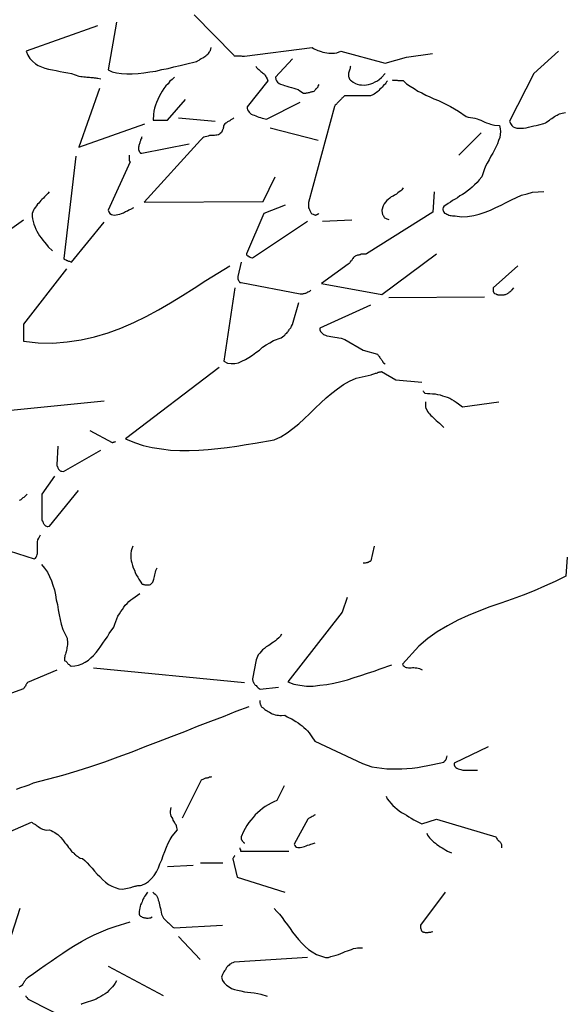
# Model space of a CAD drawing. Header units: metres. Extents: x 186340 to 190086, y 444329 to 445139.
# Tile 36 of 62: x 188609.23 to 188610.76, y 445027.85 to 445030.6. Entities that reach past the tile are written whole.
import ezdxf

# ---------------------------------------------------------------- set-up
doc = ezdxf.new("R2010")
doc.units = ezdxf.units.M
doc.layers.get('0').update_dxf_attribs({"lineweight": 25})
doc.layers.add('B-WE-GR-BOOM-SD', color=7, linetype='Continuous', lineweight=25, true_color=0x1f7f00, transparency=0.25)

# ---------------------------------------------------------------- blocks, each defined once
blk = doc.blocks.new('SGR-BOOM_S02_F_ZIJ-D')
at = {"flags": 128}
for points in [[(2.2222, 7.9315), (2.1988, 7.7983), (2.21, 7.7932), (2.2222, 7.7901), (2.2364, 7.7881), (2.2507, 7.7871), (2.2659, 7.7871), (2.2822, 7.7881), (2.2985, 7.7901), (2.3148, 7.7932), (2.3321, 7.7952), (2.3483, 7.7993), (2.3656, 7.8023), (2.3819, 7.8064), (2.3992, 7.8105), (2.4145, 7.8145), (2.445, 7.8217), (2.448, 7.8237), (2.4521, 7.8257), (2.4552, 7.8278), (2.4582, 7.8298), (2.4623, 7.8318), (2.4653, 7.8339), (2.4684, 7.8359), (2.4714, 7.8379), (2.4735, 7.84), (2.4765, 7.842), (2.4786, 7.844), (2.4806, 7.8471), (2.4816, 7.8491), (2.4837, 7.8522), (2.4857, 7.8603)], [(2.4389, 7.9519), (2.5488, 7.839), (2.5498, 7.8379), (2.5508, 7.8379), (2.5518, 7.8379), (2.5539, 7.8379), (2.5549, 7.8379), (2.5569, 7.8379), (2.5589, 7.8379), (2.561, 7.8379), (2.563, 7.8379), (2.565, 7.8379), (2.5671, 7.8379), (2.5691, 7.8379), (2.5722, 7.8369), (2.5742, 7.8369), (2.5783, 7.8369), (2.7675, 7.8603), (2.7706, 7.8583), (2.7746, 7.8563), (2.7787, 7.8542), (2.7828, 7.8522), (2.7868, 7.8512), (2.7919, 7.8491), (2.797, 7.8481), (2.8021, 7.8471), (2.8082, 7.8461), (2.8133, 7.8451), (2.8184, 7.8451), (2.8245, 7.8451), (2.8296, 7.8451), (2.8357, 7.8461), (2.8469, 7.8501), (2.97, 7.8166), (3.03, 7.8339), (3.1022, 7.844)], [(2.1693, 7.9214), (1.9709, 7.8501), (1.9749, 7.839), (1.981, 7.8298), (1.9882, 7.8227), (1.9963, 7.8156), (2.0044, 7.8105), (2.0136, 7.8064), (2.0228, 7.8033), (2.0329, 7.8003), (2.0441, 7.7983), (2.0543, 7.7962), (2.0655, 7.7942), (2.0757, 7.7922), (2.0869, 7.7901), (2.097, 7.7881), (2.1174, 7.781), (2.1225, 7.7799), (2.1265, 7.7799), (2.1316, 7.7789), (2.1357, 7.7789), (2.1398, 7.7779), (2.1438, 7.7779), (2.1469, 7.7779), (2.151, 7.7769), (2.154, 7.7769), (2.1571, 7.7769), (2.1601, 7.7759), (2.1642, 7.7759), (2.1672, 7.7749), (2.1703, 7.7749), (2.1784, 7.7738)], [(3.4533, 7.8501), (3.3841, 7.7881), (3.3169, 7.6558), (3.319, 7.6487), (3.323, 7.6436), (3.3271, 7.6395), (3.3312, 7.6375), (3.3373, 7.6355), (3.3424, 7.6355), (3.3485, 7.6355), (3.3556, 7.6355), (3.3627, 7.6365), (3.3698, 7.6385), (3.3769, 7.6406), (3.3841, 7.6426), (3.3912, 7.6436), (3.3983, 7.6456), (3.4126, 7.6487), (3.4166, 7.6507), (3.4197, 7.6528), (3.4237, 7.6558), (3.4278, 7.6579), (3.4309, 7.6609), (3.4349, 7.6629), (3.438, 7.666), (3.4421, 7.668), (3.4451, 7.6701), (3.4492, 7.6721), (3.4522, 7.6741), (3.4563, 7.6762), (3.4594, 7.6772), (3.4634, 7.6782), (3.4726, 7.6792)], [(2.7126, 7.8288), (2.6648, 7.7779), (2.6658, 7.7718), (2.6678, 7.7677), (2.6709, 7.7637), (2.6749, 7.7606), (2.679, 7.7586), (2.6851, 7.7565), (2.6902, 7.7545), (2.6963, 7.7525), (2.7024, 7.7515), (2.7095, 7.7494), (2.7156, 7.7474), (2.7217, 7.7454), (2.7278, 7.7433), (2.7329, 7.7403), (2.7431, 7.7331), (2.7441, 7.7331), (2.7451, 7.7331), (2.7472, 7.7331), (2.7492, 7.7331), (2.7512, 7.7342), (2.7522, 7.7342), (2.7543, 7.7342), (2.7573, 7.7352), (2.7594, 7.7352), (2.7614, 7.7362), (2.7634, 7.7372), (2.7655, 7.7372), (2.7675, 7.7382), (2.7695, 7.7382), (2.7746, 7.7403), (2.7746, 7.7413), (2.7756, 7.7423), (2.7767, 7.7433), (2.7777, 7.7443), (2.7777, 7.7454), (2.7787, 7.7464), (2.7797, 7.7474), (2.7807, 7.7484), (2.7818, 7.7494), (2.7828, 7.7504), (2.7838, 7.7515), (2.7838, 7.7535), (2.7848, 7.7545), (2.7868, 7.7576)], [(2.6098, 7.8084), (2.6118, 7.8054), (2.6139, 7.8033), (2.6159, 7.8013), (2.619, 7.7993), (2.621, 7.7962), (2.6241, 7.7942), (2.6271, 7.7922), (2.6291, 7.7901), (2.6312, 7.7881), (2.6342, 7.786), (2.6363, 7.783), (2.6383, 7.7799), (2.6393, 7.7779), (2.6414, 7.7738), (2.6434, 7.7677), (2.5864, 7.6955), (2.5864, 7.6904), (2.5874, 7.6874), (2.5895, 7.6833), (2.5915, 7.6802), (2.5945, 7.6782), (2.5976, 7.6751), (2.6017, 7.6731), (2.6057, 7.6721), (2.6098, 7.6701), (2.6139, 7.668), (2.619, 7.667), (2.623, 7.666), (2.6281, 7.664), (2.6322, 7.6629), (2.6403, 7.6609), (2.7339, 7.7087)], [(2.8743, 7.8084), (2.8733, 7.8064), (2.8733, 7.8054), (2.8733, 7.8044), (2.8733, 7.8033), (2.8733, 7.8023), (2.8723, 7.8003), (2.8723, 7.7993), (2.8713, 7.7983), (2.8713, 7.7972), (2.8703, 7.7952), (2.8703, 7.7942), (2.8693, 7.7932), (2.8693, 7.7911), (2.8682, 7.7901), (2.8682, 7.7881), (2.8682, 7.786), (2.8682, 7.785), (2.8682, 7.784), (2.8682, 7.782), (2.8682, 7.781), (2.8682, 7.7799), (2.8693, 7.7779), (2.8693, 7.7769), (2.8703, 7.7759), (2.8703, 7.7749), (2.8713, 7.7728), (2.8723, 7.7718), (2.8733, 7.7708), (2.8733, 7.7698), (2.8764, 7.7677), (2.8815, 7.7637), (2.8876, 7.7606), (2.8927, 7.7586), (2.8988, 7.7565), (2.9049, 7.7565), (2.912, 7.7555), (2.9181, 7.7565), (2.9242, 7.7576), (2.9303, 7.7596), (2.9364, 7.7616), (2.9425, 7.7647), (2.9486, 7.7677), (2.9537, 7.7718), (2.9598, 7.7769), (2.97, 7.7881)], [(2.3839, 7.7779), (2.3768, 7.7718), (2.3707, 7.7667), (2.3656, 7.7596), (2.3595, 7.7535), (2.3544, 7.7464), (2.3494, 7.7392), (2.3453, 7.7321), (2.3412, 7.724), (2.3371, 7.7158), (2.3331, 7.7077), (2.331, 7.6996), (2.328, 7.6914), (2.326, 7.6833), (2.3249, 7.6741), (2.3239, 7.6579), (2.3646, 7.6579), (2.4145, 7.7158)], [(2.9771, 7.7677), (2.974, 7.7647), (2.972, 7.7616), (2.97, 7.7586), (2.9669, 7.7565), (2.9649, 7.7535), (2.9618, 7.7504), (2.9588, 7.7474), (2.9557, 7.7443), (2.9527, 7.7413), (2.9496, 7.7382), (2.9466, 7.7352), (2.9435, 7.7331), (2.9395, 7.7311), (2.9364, 7.7291), (2.9293, 7.726), (2.857, 7.726), (2.855, 7.724), (2.854, 7.723), (2.852, 7.7209), (2.8499, 7.7199), (2.8489, 7.7179), (2.8469, 7.7158), (2.8448, 7.7138), (2.8428, 7.7118), (2.8408, 7.7097), (2.8387, 7.7077), (2.8367, 7.7057), (2.8357, 7.7036), (2.8336, 7.7016), (2.8316, 7.6996), (2.8296, 7.6965), (2.7573, 7.4289), (2.7573, 7.4259), (2.7573, 7.4238), (2.7573, 7.4218), (2.7573, 7.4188), (2.7573, 7.4167), (2.7573, 7.4137), (2.7584, 7.4116), (2.7594, 7.4096), (2.7604, 7.4066), (2.7614, 7.4045), (2.7624, 7.4025), (2.7645, 7.3994), (2.7665, 7.3974), (2.7695, 7.3964), (2.7756, 7.3933), (2.7767, 7.3933), (2.7777, 7.3943), (2.7787, 7.3943), (2.7797, 7.3954), (2.7807, 7.3954), (2.7818, 7.3964), (2.7828, 7.3964), (2.7838, 7.3974), (2.7848, 7.3974), (2.7858, 7.3984)], [(2.9903, 7.7708), (2.9913, 7.7698), (2.9924, 7.7698), (2.9944, 7.7698), (2.9954, 7.7698), (2.9974, 7.7698), (2.9995, 7.7698), (3.0015, 7.7698), (3.0036, 7.7698), (3.0056, 7.7688), (3.0076, 7.7688), (3.0097, 7.7688), (3.0117, 7.7688), (3.0147, 7.7688), (3.0168, 7.7688), (3.0208, 7.7688), (3.03, 7.7596), (3.0402, 7.7525), (3.0514, 7.7464), (3.0615, 7.7392), (3.0727, 7.7342), (3.0839, 7.7281), (3.0951, 7.723), (3.1063, 7.7179), (3.1185, 7.7128), (3.1297, 7.7077), (3.1409, 7.7016), (3.1521, 7.6965), (3.1633, 7.6894), (3.1745, 7.6833), (3.1958, 7.668), (3.2019, 7.667), (3.2081, 7.666), (3.2142, 7.665), (3.2203, 7.664), (3.2264, 7.6619), (3.2315, 7.6599), (3.2365, 7.6579), (3.2426, 7.6558), (3.2477, 7.6528), (3.2528, 7.6507), (3.2589, 7.6487), (3.264, 7.6467), (3.2701, 7.6456), (3.2752, 7.6446), (3.2884, 7.6436), (3.2905, 7.6345), (3.2915, 7.6263), (3.2905, 7.6182), (3.2894, 7.61), (3.2864, 7.6019), (3.2833, 7.5927), (3.2793, 7.5846), (3.2752, 7.5754), (3.2701, 7.5663), (3.265, 7.5581), (3.2599, 7.548), (3.2549, 7.5388), (3.2498, 7.5297), (3.2457, 7.5195), (3.2396, 7.5002), (3.2325, 7.492), (3.2264, 7.4849), (3.2192, 7.4778), (3.2131, 7.4717), (3.206, 7.4656), (3.1989, 7.4605), (3.1928, 7.4554), (3.1857, 7.4513), (3.1785, 7.4472), (3.1714, 7.4422), (3.1653, 7.4381), (3.1582, 7.434), (3.1521, 7.43), (3.146, 7.4259), (3.1338, 7.4177), (3.1317, 7.4147), (3.1307, 7.4116), (3.1307, 7.4086), (3.1317, 7.4066), (3.1328, 7.4035), (3.1338, 7.4015), (3.1358, 7.3994), (3.1389, 7.3984), (3.1419, 7.3964), (3.145, 7.3954), (3.148, 7.3933), (3.1511, 7.3923), (3.1541, 7.3923), (3.1582, 7.3913), (3.1653, 7.3913), (3.1826, 7.3893), (3.1999, 7.3903), (3.2172, 7.3923), (3.2325, 7.3964), (3.2488, 7.4015), (3.264, 7.4076), (3.2783, 7.4147), (3.2935, 7.4218), (3.3078, 7.4289), (3.322, 7.4361), (3.3362, 7.4432), (3.3505, 7.4493), (3.3658, 7.4534), (3.381, 7.4574), (3.4126, 7.4595)], [(2.1744, 7.7464), (2.1174, 7.5826), (2.3015, 7.6477)], [(2.5488, 7.665), (2.5467, 7.6629), (2.5457, 7.6619), (2.5447, 7.6609), (2.5427, 7.6599), (2.5406, 7.6589), (2.5396, 7.6579), (2.5376, 7.6568), (2.5355, 7.6558), (2.5335, 7.6548), (2.5315, 7.6538), (2.5305, 7.6528), (2.5284, 7.6507), (2.5264, 7.6497), (2.5243, 7.6477), (2.5213, 7.6446), (2.5203, 7.6426), (2.5203, 7.6416), (2.5203, 7.6406), (2.5203, 7.6385), (2.5203, 7.6375), (2.5193, 7.6365), (2.5193, 7.6355), (2.5193, 7.6345), (2.5182, 7.6324), (2.5172, 7.6314), (2.5172, 7.6304), (2.5162, 7.6294), (2.5162, 7.6273), (2.5152, 7.6263), (2.5142, 7.6243), (2.5111, 7.6212), (2.5091, 7.6192), (2.506, 7.6172), (2.502, 7.6161), (2.4989, 7.6161), (2.4948, 7.6151), (2.4908, 7.6151), (2.4867, 7.6151), (2.4816, 7.6151), (2.4775, 7.6141), (2.4735, 7.6131), (2.4694, 7.6121), (2.4653, 7.6111), (2.4623, 7.609), (2.4562, 7.6029), (2.2995, 7.43), (2.6302, 7.432), (2.6637, 7.5002)], [(2.3951, 7.665), (2.4969, 7.6558)], [(2.6505, 7.6365), (2.7838, 7.6029)], [(2.2924, 7.6121), (2.2914, 7.61), (2.2914, 7.609), (2.2914, 7.608), (2.2914, 7.606), (2.2903, 7.6049), (2.2893, 7.6029), (2.2893, 7.6009), (2.2883, 7.5988), (2.2873, 7.5968), (2.2873, 7.5948), (2.2863, 7.5927), (2.2853, 7.5907), (2.2842, 7.5877), (2.2842, 7.5856), (2.2832, 7.5826), (2.2832, 7.5805), (2.2832, 7.5795), (2.2832, 7.5785), (2.2832, 7.5765), (2.2832, 7.5754), (2.2842, 7.5744), (2.2842, 7.5734), (2.2853, 7.5724), (2.2853, 7.5714), (2.2863, 7.5704), (2.2873, 7.5693), (2.2883, 7.5683), (2.2883, 7.5673), (2.2893, 7.5663), (2.2924, 7.5663), (2.4246, 7.5927)], [(3.2376, 7.6233), (3.1755, 7.5612)], [(2.1092, 7.5581), (2.0757, 7.2733), (2.0757, 7.2723), (2.0767, 7.2712), (2.0777, 7.2712), (2.0787, 7.2702), (2.0808, 7.2692), (2.0818, 7.2682), (2.0828, 7.2682), (2.0838, 7.2672), (2.0858, 7.2672), (2.0869, 7.2661), (2.0889, 7.2651), (2.0909, 7.2651), (2.093, 7.2641), (2.097, 7.2631), (2.1876, 7.374)], [(2.2578, 7.5612), (2.2578, 7.5592), (2.2578, 7.5581), (2.2578, 7.5571), (2.2578, 7.5561), (2.2578, 7.5551), (2.2578, 7.5531), (2.2578, 7.552), (2.2578, 7.551), (2.2578, 7.55), (2.2578, 7.549), (2.2578, 7.547), (2.2578, 7.5459), (2.2588, 7.5449), (2.2588, 7.5439), (2.2598, 7.5419), (2.1988, 7.4076), (2.2008, 7.4025), (2.2039, 7.3984), (2.2079, 7.3954), (2.212, 7.3943), (2.2161, 7.3933), (2.2212, 7.3943), (2.2262, 7.3954), (2.2313, 7.3964), (2.2364, 7.3984), (2.2415, 7.4004), (2.2476, 7.4035), (2.2527, 7.4055), (2.2568, 7.4086), (2.2619, 7.4106), (2.27, 7.4147)], [(3.0208, 7.4696), (3.0168, 7.4645), (3.0137, 7.4615), (3.0097, 7.4584), (3.0056, 7.4554), (3.0015, 7.4523), (2.9964, 7.4493), (2.9924, 7.4462), (2.9873, 7.4442), (2.9832, 7.4411), (2.9791, 7.4371), (2.9751, 7.434), (2.971, 7.43), (2.9679, 7.4249), (2.9649, 7.4198), (2.9608, 7.4076), (2.9608, 7.4045), (2.9618, 7.4025), (2.9618, 7.3994), (2.9629, 7.3974), (2.9629, 7.3954), (2.9639, 7.3943), (2.9649, 7.3923), (2.9659, 7.3913), (2.9669, 7.3893), (2.9679, 7.3882), (2.969, 7.3862), (2.971, 7.3852), (2.973, 7.3842), (2.9751, 7.3832), (2.9802, 7.3811)], [(2.035, 7.4584), (2.0309, 7.4544), (2.0278, 7.4513), (2.0248, 7.4472), (2.0217, 7.4442), (2.0187, 7.4411), (2.0146, 7.4371), (2.0116, 7.434), (2.0085, 7.431), (2.0055, 7.4269), (2.0024, 7.4238), (1.9994, 7.4198), (1.9963, 7.4157), (1.9933, 7.4116), (1.9912, 7.4076), (1.9871, 7.3984), (1.9871, 7.3903), (1.9882, 7.3832), (1.9902, 7.376), (1.9922, 7.3689), (1.9943, 7.3618), (1.9973, 7.3547), (2.0004, 7.3486), (2.0044, 7.3425), (2.0075, 7.3363), (2.0126, 7.3302), (2.0167, 7.3241), (2.0217, 7.318), (2.0268, 7.3119), (2.0319, 7.3058), (2.0441, 7.2946)], [(3.1073, 7.4584), (3.1033, 7.4015), (2.9181, 7.2855), (2.9161, 7.2845), (2.915, 7.2845), (2.914, 7.2845), (2.912, 7.2845), (2.911, 7.2845), (2.9089, 7.2845), (2.9069, 7.2845), (2.9049, 7.2845), (2.9028, 7.2845), (2.9008, 7.2834), (2.8988, 7.2834), (2.8967, 7.2824), (2.8937, 7.2824), (2.8916, 7.2814), (2.8886, 7.2804), (2.8865, 7.2794), (2.8855, 7.2784), (2.8845, 7.2773), (2.8835, 7.2763), (2.8825, 7.2753), (2.8804, 7.2733), (2.8794, 7.2723), (2.8784, 7.2702), (2.8774, 7.2682), (2.8764, 7.2661), (2.8743, 7.2651), (2.8733, 7.2631), (2.8723, 7.2611), (2.8703, 7.259), (2.8672, 7.257), (2.7929, 7.2031), (2.9608, 7.1725), (3.1134, 7.2855)], [(2.6922, 7.4218), (2.6322, 7.3984), (2.5844, 7.2855), (2.5844, 7.2845), (2.5844, 7.2834), (2.5854, 7.2824), (2.5864, 7.2814), (2.5874, 7.2804), (2.5884, 7.2804), (2.5895, 7.2794), (2.5895, 7.2784), (2.5915, 7.2784), (2.5925, 7.2773), (2.5935, 7.2763), (2.5945, 7.2763), (2.5966, 7.2753), (2.6007, 7.2743), (2.7543, 7.377)], [(1.9627, 7.3801), (1.9007, 7.3353)], [(2.8774, 7.3801), (2.796, 7.376)], [(2.0828, 7.2438), (1.9627, 7.0901), (1.9627, 7.0423), (2.0044, 7.0382), (2.0451, 7.0372), (2.0848, 7.0403), (2.1235, 7.0464), (2.1611, 7.0545), (2.1988, 7.0657), (2.2344, 7.0789), (2.27, 7.0942), (2.3046, 7.1115), (2.3392, 7.1298), (2.3728, 7.1491), (2.4063, 7.1695), (2.4389, 7.1898), (2.4714, 7.2112), (2.5376, 7.2529)], [(2.5691, 7.2631), (2.56, 7.2224), (2.56, 7.2204), (2.56, 7.2193), (2.56, 7.2183), (2.56, 7.2163), (2.56, 7.2153), (2.561, 7.2143), (2.561, 7.2132), (2.562, 7.2122), (2.562, 7.2112), (2.563, 7.2102), (2.564, 7.2092), (2.565, 7.2082), (2.565, 7.2071), (2.5661, 7.2061), (2.5691, 7.2061), (2.7339, 7.1746), (2.735, 7.1746), (2.737, 7.1746), (2.739, 7.1746), (2.7411, 7.1746), (2.7431, 7.1756), (2.7451, 7.1756), (2.7472, 7.1766), (2.7492, 7.1766), (2.7512, 7.1776), (2.7533, 7.1786), (2.7553, 7.1797), (2.7563, 7.1797), (2.7584, 7.1807), (2.7604, 7.1817), (2.7634, 7.1848)], [(3.3403, 7.2529), (3.2711, 7.1909), (3.2711, 7.1888), (3.2711, 7.1878), (3.2711, 7.1868), (3.2711, 7.1858), (3.2711, 7.1837), (3.2711, 7.1827), (3.2711, 7.1817), (3.2711, 7.1807), (3.2722, 7.1797), (3.2722, 7.1786), (3.2732, 7.1786), (3.2732, 7.1776), (3.2742, 7.1766), (3.2752, 7.1756), (3.2783, 7.1746), (3.2793, 7.1736), (3.2803, 7.1736), (3.2813, 7.1725), (3.2833, 7.1725), (3.2844, 7.1715), (3.2854, 7.1715), (3.2874, 7.1715), (3.2884, 7.1715), (3.2894, 7.1715), (3.2915, 7.1715), (3.2925, 7.1715), (3.2935, 7.1715), (3.2956, 7.1715), (3.2966, 7.1715), (3.2996, 7.1715), (3.3017, 7.1715), (3.3037, 7.1725), (3.3057, 7.1725), (3.3078, 7.1736), (3.3098, 7.1746), (3.3108, 7.1756), (3.3128, 7.1766), (3.3139, 7.1776), (3.3159, 7.1786), (3.3169, 7.1797), (3.319, 7.1807), (3.321, 7.1827), (3.322, 7.1848), (3.324, 7.1858), (3.3291, 7.1909)], [(2.5518, 7.1909), (2.5213, 6.9864), (2.5315, 6.9813), (2.5416, 6.9803), (2.5518, 6.9803), (2.562, 6.9823), (2.5711, 6.9864), (2.5813, 6.9914), (2.5905, 6.9975), (2.6007, 7.0037), (2.6098, 7.0108), (2.62, 7.0179), (2.6291, 7.026), (2.6393, 7.0321), (2.6495, 7.0382), (2.6597, 7.0443), (2.681, 7.0515), (2.6841, 7.0545), (2.6882, 7.0576), (2.6912, 7.0596), (2.6932, 7.0627), (2.6963, 7.0647), (2.6983, 7.0677), (2.7004, 7.0698), (2.7014, 7.0718), (2.7034, 7.0739), (2.7044, 7.0759), (2.7054, 7.0779), (2.7075, 7.08), (2.7085, 7.082), (2.7095, 7.084), (2.7126, 7.0891), (2.7299, 7.1502)], [(2.9802, 7.1644), (3.2467, 7.1664)], [(2.9293, 7.143), (2.7889, 7.0789), (2.7889, 7.0739), (2.7899, 7.0698), (2.7929, 7.0667), (2.796, 7.0637), (2.7991, 7.0616), (2.8041, 7.0596), (2.8082, 7.0576), (2.8143, 7.0566), (2.8194, 7.0555), (2.8245, 7.0545), (2.8306, 7.0535), (2.8367, 7.0525), (2.8418, 7.0515), (2.8479, 7.0505), (2.8581, 7.0474), (2.9089, 7.0179), (2.9486, 7.0067), (2.9496, 7.0047), (2.9506, 7.0037), (2.9517, 7.0026), (2.9527, 7.0006), (2.9537, 6.9996), (2.9557, 6.9975), (2.9568, 6.9955), (2.9578, 6.9945), (2.9588, 6.9925), (2.9598, 6.9904), (2.9618, 6.9884), (2.9629, 6.9864), (2.9639, 6.9843), (2.9659, 6.9823), (2.97, 6.9792)], [(1.9241, 7.0372), (1.8529, 6.8429), (2.1876, 6.8765)], [(2.5081, 6.9691), (2.2476, 6.7707), (2.272, 6.7605), (2.2964, 6.7523), (2.3219, 6.7462), (2.3473, 6.7422), (2.3728, 6.7391), (2.3982, 6.7381), (2.4246, 6.7381), (2.4511, 6.7391), (2.4775, 6.7412), (2.504, 6.7432), (2.5305, 6.7462), (2.5569, 6.7503), (2.5834, 6.7544), (2.6088, 6.7585), (2.6617, 6.7676), (2.68, 6.7758), (2.6973, 6.7869), (2.7136, 6.7992), (2.7299, 6.8124), (2.7451, 6.8266), (2.7604, 6.8409), (2.7756, 6.8561), (2.7909, 6.8704), (2.8062, 6.8846), (2.8214, 6.8978), (2.8377, 6.91), (2.854, 6.9223), (2.8713, 6.9314), (2.8896, 6.9396), (2.9313, 6.9487), (2.9333, 6.9497), (2.9364, 6.9507), (2.9384, 6.9518), (2.9415, 6.9528), (2.9435, 6.9538), (2.9466, 6.9538), (2.9486, 6.9548), (2.9506, 6.9558), (2.9527, 6.9558), (2.9537, 6.9558), (2.9557, 6.9569), (2.9568, 6.9569), (2.9578, 6.9569), (2.9588, 6.9569), (2.9598, 6.9579), (3.0005, 6.9345), (3.0727, 6.9284)], [(3.0758, 6.9039), (3.0758, 6.9029), (3.0768, 6.9019), (3.0778, 6.9009), (3.0788, 6.9009), (3.0788, 6.8999), (3.0799, 6.8989), (3.0809, 6.8978), (3.0819, 6.8978), (3.088, 6.8968), (3.0951, 6.8968), (3.1022, 6.8958), (3.1094, 6.8958), (3.1165, 6.8938), (3.1236, 6.8928), (3.1297, 6.8907), (3.1368, 6.8887), (3.1429, 6.8866), (3.1501, 6.8836), (3.1562, 6.8805), (3.1623, 6.8765), (3.1684, 6.8724), (3.1745, 6.8683), (3.1857, 6.8592), (3.2874, 6.8734)], [(3.0829, 6.8734), (3.0829, 6.8724), (3.0829, 6.8714), (3.0829, 6.8704), (3.0829, 6.8694), (3.0829, 6.8683), (3.0829, 6.8673), (3.0829, 6.8663), (3.0829, 6.8653), (3.0829, 6.8643), (3.0829, 6.8592), (3.0839, 6.8551), (3.086, 6.851), (3.088, 6.847), (3.0911, 6.8429), (3.0941, 6.8398), (3.0972, 6.8358), (3.1012, 6.8327), (3.1053, 6.8287), (3.1083, 6.8256), (3.1124, 6.8215), (3.1175, 6.8175), (3.1216, 6.8144), (3.1256, 6.8103), (3.1338, 6.8022)], [(2.1479, 6.7941), (2.21, 6.7605), (2.211, 6.7605), (2.212, 6.7605), (2.213, 6.7615), (2.214, 6.7615), (2.2151, 6.7615), (2.2161, 6.7625), (2.2171, 6.7625), (2.2181, 6.7625), (2.2191, 6.7635)], [(2.0584, 6.7503), (2.0563, 6.6984), (2.0563, 6.6964), (2.0563, 6.6954), (2.0574, 6.6933), (2.0574, 6.6923), (2.0584, 6.6903), (2.0584, 6.6893), (2.0594, 6.6883), (2.0604, 6.6862), (2.0614, 6.6852), (2.0624, 6.6842), (2.0645, 6.6821), (2.0655, 6.6811), (2.0675, 6.6801), (2.0696, 6.6801), (2.0746, 6.6791), (2.1784, 6.7391)], [(2.0492, 6.6669), (2.0146, 6.616), (2.0146, 6.5448), (2.0146, 6.5428), (2.0156, 6.5417), (2.0167, 6.5397), (2.0177, 6.5377), (2.0177, 6.5367), (2.0187, 6.5346), (2.0197, 6.5336), (2.0207, 6.5316), (2.0217, 6.5306), (2.0238, 6.5295), (2.0248, 6.5285), (2.0268, 6.5275), (2.0289, 6.5265), (2.0309, 6.5265), (2.036, 6.5275), (2.1164, 6.6262)], [(1.9729, 6.616), (1.9709, 6.614), (1.9688, 6.6119), (1.9678, 6.6109), (1.9668, 6.6099), (1.9648, 6.6079), (1.9637, 6.6069), (1.9617, 6.6058), (1.9607, 6.6048), (1.9587, 6.6038), (1.9576, 6.6028), (1.9556, 6.6008), (1.9536, 6.5997), (1.9515, 6.5987)], [(1.7826, 6.5031), (1.9933, 6.4359), (1.9963, 6.438), (1.9983, 6.441), (2.0004, 6.4441), (2.0014, 6.4481), (2.0024, 6.4512), (2.0024, 6.4563), (2.0024, 6.4604), (2.0024, 6.4644), (2.0024, 6.4695), (2.0024, 6.4746), (2.0024, 6.4787), (2.0024, 6.4838), (2.0034, 6.4888), (2.0055, 6.4939), (2.0106, 6.5031)], [(2.268, 6.4715), (2.2649, 6.4644), (2.2629, 6.4583), (2.2619, 6.4512), (2.2619, 6.4451), (2.2619, 6.438), (2.2629, 6.4308), (2.2649, 6.4247), (2.2669, 6.4176), (2.269, 6.4115), (2.272, 6.4044), (2.2741, 6.3983), (2.2771, 6.3912), (2.2812, 6.3851), (2.2842, 6.38), (2.2914, 6.3688), (2.2914, 6.3678), (2.2924, 6.3667), (2.2934, 6.3667), (2.2934, 6.3657), (2.2944, 6.3657), (2.2964, 6.3657), (2.2975, 6.3647), (2.2985, 6.3647), (2.2995, 6.3647), (2.3015, 6.3637), (2.3025, 6.3637), (2.3046, 6.3637), (2.3056, 6.3637), (2.3076, 6.3637), (2.3117, 6.3637), (2.3137, 6.3637), (2.3168, 6.3647), (2.3188, 6.3667), (2.3209, 6.3688), (2.3229, 6.3708), (2.3239, 6.3739), (2.3249, 6.3769), (2.326, 6.38), (2.327, 6.383), (2.328, 6.3871), (2.329, 6.3912), (2.33, 6.3952), (2.331, 6.3993), (2.3321, 6.4034), (2.3351, 6.4115)], [(2.9395, 6.4715), (2.9303, 6.4308), (2.9293, 6.4298), (2.9283, 6.4288), (2.9272, 6.4288), (2.9262, 6.4278), (2.9252, 6.4278), (2.9242, 6.4268), (2.9232, 6.4258), (2.9211, 6.4258), (2.9201, 6.4247), (2.9181, 6.4247), (2.9171, 6.4247), (2.915, 6.4237), (2.914, 6.4237), (2.912, 6.4237), (2.9089, 6.4237)], [(2.0136, 6.4207), (2.0217, 6.4105), (2.0299, 6.3993), (2.036, 6.3871), (2.0411, 6.3749), (2.0451, 6.3627), (2.0492, 6.3495), (2.0523, 6.3362), (2.0543, 6.322), (2.0574, 6.3088), (2.0594, 6.2945), (2.0624, 6.2803), (2.0655, 6.267), (2.0685, 6.2538), (2.0726, 6.2396), (2.0848, 6.2152), (2.0848, 6.2101), (2.0858, 6.206), (2.0858, 6.2019), (2.0858, 6.1968), (2.0848, 6.1928), (2.0838, 6.1887), (2.0838, 6.1856), (2.0828, 6.1816), (2.0818, 6.1775), (2.0808, 6.1745), (2.0797, 6.1704), (2.0787, 6.1673), (2.0787, 6.1633), (2.0777, 6.1602), (2.0777, 6.1541), (2.0777, 6.1531), (2.0787, 6.1521), (2.0808, 6.1511), (2.0818, 6.15), (2.0828, 6.149), (2.0838, 6.148), (2.0848, 6.147), (2.0858, 6.146), (2.0869, 6.145), (2.0879, 6.1429), (2.0899, 6.1419), (2.0909, 6.1409), (2.0919, 6.1399), (2.093, 6.1388), (2.096, 6.1368), (2.1062, 6.1378), (2.1164, 6.1399), (2.1265, 6.1439), (2.1347, 6.148), (2.1438, 6.1541), (2.151, 6.1602), (2.1581, 6.1673), (2.1652, 6.1755), (2.1723, 6.1836), (2.1784, 6.1928), (2.1845, 6.2009), (2.1906, 6.2101), (2.1967, 6.2192), (2.2018, 6.2284), (2.2151, 6.2457), (2.2171, 6.2538), (2.2201, 6.262), (2.2232, 6.2691), (2.2262, 6.2762), (2.2303, 6.2833), (2.2344, 6.2894), (2.2385, 6.2955), (2.2425, 6.3016), (2.2466, 6.3067), (2.2517, 6.3118), (2.2568, 6.3169), (2.2619, 6.322), (2.268, 6.3261), (2.2741, 6.3301), (2.2873, 6.3393)], [(3.4777, 6.441), (3.4736, 6.3881), (3.4441, 6.3729), (3.4146, 6.3596), (3.3851, 6.3474), (3.3546, 6.3352), (3.324, 6.324), (3.2925, 6.3128), (3.262, 6.3027), (3.2315, 6.2904), (3.2019, 6.2782), (3.1724, 6.265), (3.144, 6.2497), (3.1155, 6.2324), (3.089, 6.2141), (3.0646, 6.1928), (3.0188, 6.1429), (3.0208, 6.1388), (3.0229, 6.1368), (3.0259, 6.1348), (3.029, 6.1338), (3.032, 6.1338), (3.0351, 6.1327), (3.0392, 6.1327), (3.0432, 6.1327), (3.0463, 6.1338), (3.0504, 6.1338), (3.0544, 6.1327), (3.0585, 6.1327), (3.0626, 6.1317), (3.0656, 6.1307), (3.0738, 6.1266)], [(2.8642, 6.3281), (2.8509, 6.2874), (2.6993, 6.0931), (2.7156, 6.087), (2.7329, 6.0839), (2.7512, 6.0819), (2.7695, 6.0819), (2.7889, 6.0839), (2.8082, 6.0859), (2.8275, 6.09), (2.8469, 6.0941), (2.8652, 6.0992), (2.8845, 6.1053), (2.9028, 6.1114), (2.9211, 6.1175), (2.9395, 6.1236), (2.9568, 6.1297), (2.9893, 6.1409)], [(2.682, 6.2263), (2.678, 6.2202), (2.6739, 6.2162), (2.6688, 6.2111), (2.6648, 6.208), (2.6597, 6.204), (2.6546, 6.2009), (2.6495, 6.1968), (2.6444, 6.1938), (2.6393, 6.1907), (2.6342, 6.1867), (2.6291, 6.1826), (2.6251, 6.1785), (2.621, 6.1734), (2.6169, 6.1684), (2.6108, 6.1551), (2.6007, 6.1022), (2.6007, 6.0992), (2.6017, 6.0971), (2.6017, 6.0951), (2.6027, 6.0941), (2.6037, 6.092), (2.6047, 6.09), (2.6057, 6.089), (2.6068, 6.087), (2.6078, 6.0859), (2.6088, 6.0839), (2.6108, 6.0829), (2.6129, 6.0809), (2.6149, 6.0788), (2.6169, 6.0768), (2.622, 6.0727), (2.6729, 6.0788)], [(2.0563, 6.1256), (1.9739, 6.092), (1.9729, 6.09), (1.9719, 6.089), (1.9719, 6.088), (1.9709, 6.0859), (1.9699, 6.0849), (1.9699, 6.0839), (1.9688, 6.0819), (1.9678, 6.0809), (1.9668, 6.0798), (1.9658, 6.0788), (1.9658, 6.0778), (1.9648, 6.0768), (1.9637, 6.0758), (1.9627, 6.0737), (1.9607, 6.0727), (1.6748, 5.9689)], [(2.1581, 6.1327), (2.5783, 6.092)], [(2.621, 6.0412), (2.621, 6.0391), (2.621, 6.0381), (2.621, 6.0371), (2.621, 6.0361), (2.621, 6.0351), (2.622, 6.033), (2.622, 6.032), (2.622, 6.031), (2.623, 6.03), (2.6241, 6.0279), (2.6241, 6.0269), (2.6251, 6.0259), (2.6261, 6.0239), (2.6271, 6.0229), (2.6302, 6.0208), (2.6322, 6.0188), (2.6352, 6.0168), (2.6383, 6.0147), (2.6414, 6.0127), (2.6444, 6.0107), (2.6485, 6.0086), (2.6525, 6.0066), (2.6556, 6.0045), (2.6597, 6.0035), (2.6637, 6.0015), (2.6688, 6.0005), (2.6729, 6.0005), (2.677, 5.9995), (2.682, 5.9995), (2.6912, 6.0005), (2.6973, 5.9964), (2.7034, 5.9934), (2.7105, 5.9903), (2.7166, 5.9862), (2.7217, 5.9832), (2.7278, 5.9791), (2.7339, 5.975), (2.739, 5.971), (2.7441, 5.9659), (2.7492, 5.9618), (2.7543, 5.9567), (2.7584, 5.9516), (2.7624, 5.9455), (2.7665, 5.9404), (2.7746, 5.9282), (2.9069, 5.8662), (2.9201, 5.8611), (2.9333, 5.857), (2.9476, 5.855), (2.9608, 5.853), (2.9751, 5.8509), (2.9893, 5.8509), (3.0025, 5.8509), (3.0168, 5.8509), (3.031, 5.8519), (3.0453, 5.853), (3.0605, 5.855), (3.0748, 5.858), (3.089, 5.8601), (3.1033, 5.8631), (3.1338, 5.8702), (3.1348, 5.8713), (3.1358, 5.8713), (3.1358, 5.8723), (3.1368, 5.8733), (3.1379, 5.8733), (3.1379, 5.8743), (3.1389, 5.8753), (3.1389, 5.8764), (3.1399, 5.8774), (3.1399, 5.8784), (3.1409, 5.8804), (3.1409, 5.8814), (3.1419, 5.8835), (3.1429, 5.8875)], [(2.5905, 6.0239), (2.5549, 6.0107), (2.5193, 5.9964), (2.4837, 5.9832), (2.447, 5.9689), (2.4114, 5.9547), (2.3748, 5.9404), (2.3382, 5.9262), (2.3015, 5.912), (2.2649, 5.8977), (2.2262, 5.8835), (2.1886, 5.8702), (2.1499, 5.857), (2.1113, 5.8448), (2.0716, 5.8326), (1.9902, 5.8112), (1.978, 5.8061), (1.9668, 5.8021), (1.9546, 5.798), (1.9424, 5.7939)], [(1.8508, 5.6444), (1.9851, 5.7024), (1.9871, 5.7014), (1.9902, 5.6993), (1.9933, 5.6983), (1.9963, 5.6963), (1.9983, 5.6942), (2.0014, 5.6922), (2.0044, 5.6902), (2.0075, 5.6881), (2.0095, 5.6871), (2.0126, 5.6851), (2.0156, 5.683), (2.0197, 5.682), (2.0228, 5.681), (2.0268, 5.68), (2.036, 5.681), (2.0401, 5.679), (2.0451, 5.6769), (2.0502, 5.6739), (2.0543, 5.6708), (2.0584, 5.6678), (2.0635, 5.6637), (2.0675, 5.6596), (2.0716, 5.6546), (2.0746, 5.6505), (2.0787, 5.6454), (2.0818, 5.6413), (2.0858, 5.6362), (2.0889, 5.6322), (2.0919, 5.6281), (2.098, 5.62), (2.0991, 5.6189), (2.1011, 5.6179), (2.1021, 5.6169), (2.1042, 5.6159), (2.1052, 5.6139), (2.1072, 5.6128), (2.1082, 5.6118), (2.1092, 5.6108), (2.1113, 5.6088), (2.1123, 5.6078), (2.1143, 5.6067), (2.1164, 5.6047), (2.1184, 5.6037), (2.1214, 5.6027), (2.1276, 5.6016), (2.1337, 5.5955), (2.1408, 5.5894), (2.1469, 5.5823), (2.154, 5.5742), (2.1611, 5.566), (2.1683, 5.5579), (2.1754, 5.5508), (2.1835, 5.5426), (2.1917, 5.5355), (2.1998, 5.5294), (2.2089, 5.5243), (2.2181, 5.5203), (2.2283, 5.5172), (2.2385, 5.5162), (2.2619, 5.5203), (2.2649, 5.5213), (2.2669, 5.5223), (2.27, 5.5233), (2.273, 5.5243), (2.2751, 5.5243), (2.2771, 5.5253), (2.2791, 5.5253), (2.2812, 5.5264), (2.2822, 5.5264), (2.2842, 5.5264), (2.2853, 5.5264), (2.2873, 5.5264), (2.2883, 5.5264), (2.2893, 5.5264), (2.2924, 5.5274), (2.3025, 5.5314), (2.3117, 5.5376), (2.3198, 5.5457), (2.327, 5.5538), (2.3331, 5.564), (2.3392, 5.5752), (2.3432, 5.5864), (2.3483, 5.5976), (2.3524, 5.6098), (2.3565, 5.621), (2.3616, 5.6332), (2.3656, 5.6444), (2.3717, 5.6546), (2.3768, 5.6637), (2.3921, 5.681), (2.3911, 5.6841), (2.39, 5.6881), (2.389, 5.6922), (2.388, 5.6953), (2.386, 5.6983), (2.3839, 5.7024), (2.3819, 5.7054), (2.3799, 5.7085), (2.3789, 5.7125), (2.3768, 5.7156), (2.3748, 5.7197), (2.3738, 5.7237), (2.3728, 5.7278), (2.3728, 5.7329), (2.3748, 5.7431)], [(3.2569, 5.912), (3.1623, 5.8672), (3.1623, 5.8621), (3.1643, 5.858), (3.1674, 5.855), (3.1704, 5.853), (3.1735, 5.8509), (3.1775, 5.8499), (3.1816, 5.8489), (3.1867, 5.8479), (3.1918, 5.8479), (3.1969, 5.8479), (3.2019, 5.8479), (3.207, 5.8479), (3.2121, 5.8479), (3.2172, 5.8479), (3.2274, 5.8479)], [(2.4867, 5.8285), (2.4847, 5.8275), (2.4826, 5.8275), (2.4806, 5.8275), (2.4786, 5.8265), (2.4765, 5.8265), (2.4745, 5.8255), (2.4725, 5.8255), (2.4704, 5.8255), (2.4684, 5.8245), (2.4664, 5.8234), (2.4643, 5.8224), (2.4623, 5.8214), (2.4602, 5.8204), (2.4582, 5.8194), (2.4562, 5.8163), (2.4053, 5.7136)], [(2.6892, 5.8041), (2.6688, 5.7634), (2.6607, 5.7593), (2.6525, 5.7553), (2.6444, 5.7512), (2.6363, 5.7461), (2.6291, 5.741), (2.622, 5.7349), (2.6149, 5.7288), (2.6088, 5.7227), (2.6027, 5.7156), (2.5966, 5.7085), (2.5905, 5.7014), (2.5854, 5.6932), (2.5803, 5.6851), (2.5762, 5.6769), (2.5691, 5.6617), (2.5691, 5.6596), (2.5691, 5.6586), (2.5691, 5.6576), (2.5691, 5.6556), (2.5701, 5.6546), (2.5701, 5.6535), (2.5711, 5.6525), (2.5722, 5.6515), (2.5722, 5.6505), (2.5732, 5.6495), (2.5742, 5.6484), (2.5752, 5.6474), (2.5762, 5.6464), (2.5773, 5.6454), (2.5793, 5.6454)], [(2.973, 5.7746), (2.9761, 5.7675), (2.9812, 5.7614), (2.9863, 5.7553), (2.9913, 5.7492), (2.9974, 5.7441), (3.0036, 5.739), (3.0097, 5.7339), (3.0158, 5.7298), (3.0229, 5.7258), (3.03, 5.7217), (3.0361, 5.7176), (3.0432, 5.7136), (3.0504, 5.7095), (3.0575, 5.7054), (3.0727, 5.6983), (3.1134, 5.7105), (3.2783, 5.6617), (3.2793, 5.6596), (3.2803, 5.6576), (3.2823, 5.6556), (3.2833, 5.6535), (3.2854, 5.6525), (3.2864, 5.6505), (3.2884, 5.6495), (3.2894, 5.6474), (3.2915, 5.6464), (3.2925, 5.6444), (3.2935, 5.6423), (3.2945, 5.6403), (3.2945, 5.6383), (3.2945, 5.6362), (3.2945, 5.6312)], [(2.7756, 5.7227), (2.7736, 5.7217), (2.7726, 5.7217), (2.7716, 5.7207), (2.7706, 5.7207), (2.7695, 5.7197), (2.7675, 5.7187), (2.7665, 5.7187), (2.7655, 5.7176), (2.7645, 5.7166), (2.7624, 5.7156), (2.7614, 5.7156), (2.7604, 5.7146), (2.7584, 5.7136), (2.7573, 5.7125), (2.7553, 5.7105), (2.7166, 5.6413), (2.7187, 5.6373), (2.7207, 5.6352), (2.7238, 5.6332), (2.7268, 5.6322), (2.7309, 5.6322), (2.7339, 5.6322), (2.738, 5.6332), (2.7421, 5.6342), (2.7461, 5.6352), (2.7502, 5.6362), (2.7543, 5.6383), (2.7594, 5.6393), (2.7634, 5.6413), (2.7675, 5.6423), (2.7756, 5.6454)], [(3.086, 5.6718), (3.088, 5.6668), (3.0911, 5.6627), (3.0941, 5.6586), (3.0982, 5.6546), (3.1012, 5.6515), (3.1053, 5.6474), (3.1104, 5.6444), (3.1145, 5.6403), (3.1185, 5.6373), (3.1236, 5.6342), (3.1287, 5.6312), (3.1338, 5.6281), (3.1389, 5.625), (3.144, 5.622), (3.1551, 5.6169)], [(2.5661, 5.6312), (2.5661, 5.6301), (2.5661, 5.6291), (2.5661, 5.6281), (2.5661, 5.6271), (2.5671, 5.6261), (2.5671, 5.625), (2.5671, 5.624), (2.5671, 5.623), (2.5671, 5.622), (2.5681, 5.622), (2.7024, 5.622)], [(2.5518, 5.6098), (2.5508, 5.6088), (2.5508, 5.6078), (2.5498, 5.6067), (2.5488, 5.6057), (2.5488, 5.6047), (2.5477, 5.6037), (2.5467, 5.6027), (2.5457, 5.6016), (2.5457, 5.6006), (2.5579, 5.5498), (2.6912, 5.508)], [(2.4358, 5.5823), (2.3646, 5.5782)], [(2.4562, 5.5894), (2.5182, 5.5894)], [(2.3087, 5.508), (2.3066, 5.505), (2.3046, 5.5019), (2.3025, 5.4989), (2.3005, 5.4958), (2.2985, 5.4918), (2.2964, 5.4887), (2.2944, 5.4846), (2.2934, 5.4806), (2.2914, 5.4765), (2.2893, 5.4724), (2.2883, 5.4684), (2.2873, 5.4633), (2.2863, 5.4592), (2.2853, 5.4541), (2.2853, 5.446), (2.2863, 5.4439), (2.2883, 5.4419), (2.2893, 5.4409), (2.2914, 5.4399), (2.2934, 5.4378), (2.2964, 5.4368), (2.2985, 5.4368), (2.3005, 5.4358), (2.3036, 5.4358), (2.3056, 5.4348), (2.3087, 5.4348), (2.3107, 5.4348), (2.3137, 5.4358), (2.3168, 5.4358), (2.3219, 5.4389)], [(2.3229, 5.508), (2.326, 5.505), (2.33, 5.5019), (2.3331, 5.4979), (2.3351, 5.4948), (2.3371, 5.4907), (2.3382, 5.4857), (2.3402, 5.4816), (2.3412, 5.4765), (2.3422, 5.4724), (2.3432, 5.4673), (2.3443, 5.4623), (2.3453, 5.4572), (2.3463, 5.4521), (2.3473, 5.446), (2.3524, 5.4368), (2.3534, 5.4348), (2.3544, 5.4338), (2.3565, 5.4317), (2.3585, 5.4297), (2.3605, 5.4277), (2.3626, 5.4256), (2.3646, 5.4236), (2.3666, 5.4226), (2.3687, 5.4205), (2.3707, 5.4185), (2.3728, 5.4165), (2.3748, 5.4144), (2.3768, 5.4124), (2.3789, 5.4104), (2.3829, 5.4083), (2.5172, 5.4155)], [(3.1379, 5.508), (3.0687, 5.4155), (3.0687, 5.4144), (3.0687, 5.4134), (3.0687, 5.4124), (3.0687, 5.4114), (3.0687, 5.4104), (3.0687, 5.4094), (3.0687, 5.4073), (3.0697, 5.4063), (3.0697, 5.4053), (3.0707, 5.4033), (3.0707, 5.4022), (3.0717, 5.4002), (3.0738, 5.3982), (3.0748, 5.3971), (3.0758, 5.3971), (3.0768, 5.3961), (3.0788, 5.3961), (3.0799, 5.3961), (3.0819, 5.3951), (3.0839, 5.3951), (3.086, 5.3951), (3.088, 5.3951), (3.09, 5.3951), (3.0921, 5.3961), (3.0941, 5.3961), (3.0972, 5.3961), (3.0992, 5.3971), (3.1033, 5.3982)], [(1.9526, 5.4623), (1.8905, 5.271)], [(1.9515, 5.2435), (1.9546, 5.2456), (1.9617, 5.2506), (1.9617, 5.2517), (1.9627, 5.2527), (1.9627, 5.2537), (1.9637, 5.2557), (1.9648, 5.2567), (1.9648, 5.2578), (1.9658, 5.2588), (1.9668, 5.2608), (1.9678, 5.2618), (1.9688, 5.2628), (1.9699, 5.2639), (1.9709, 5.2649), (1.9719, 5.2669), (1.9729, 5.2679), (1.976, 5.271), (1.9912, 5.2812), (2.0075, 5.2934), (2.0238, 5.3046), (2.0401, 5.3158), (2.0563, 5.3269), (2.0726, 5.3381), (2.0899, 5.3493), (2.1072, 5.3595), (2.1245, 5.3697), (2.1418, 5.3799), (2.1601, 5.389), (2.1794, 5.3971), (2.1988, 5.4053), (2.2181, 5.4124), (2.2598, 5.4246)], [(2.6617, 5.4623), (2.6688, 5.4541), (2.6759, 5.446), (2.6831, 5.4368), (2.6902, 5.4267), (2.6983, 5.4165), (2.7054, 5.4063), (2.7126, 5.3961), (2.7207, 5.386), (2.7288, 5.3758), (2.738, 5.3656), (2.7472, 5.3564), (2.7573, 5.3483), (2.7675, 5.3412), (2.7787, 5.3341), (2.8041, 5.3259), (2.8123, 5.3259), (2.8194, 5.328), (2.8265, 5.33), (2.8336, 5.332), (2.8408, 5.3341), (2.8469, 5.3371), (2.853, 5.3392), (2.8591, 5.3422), (2.8652, 5.3442), (2.8713, 5.3463), (2.8764, 5.3483), (2.8825, 5.3503), (2.8886, 5.3514), (2.8937, 5.3524), (2.9069, 5.3524)], [(2.3951, 5.3839), (2.4552, 5.3198)], [(2.7543, 5.3259), (2.5498, 5.3127), (2.5457, 5.3107), (2.5427, 5.3096), (2.5406, 5.3076), (2.5376, 5.3066), (2.5355, 5.3046), (2.5325, 5.3015), (2.5305, 5.2995), (2.5284, 5.2974), (2.5264, 5.2944), (2.5254, 5.2913), (2.5233, 5.2883), (2.5213, 5.2852), (2.5193, 5.2822), (2.5172, 5.2781), (2.5142, 5.271), (2.5172, 5.2618), (2.5223, 5.2547), (2.5284, 5.2486), (2.5355, 5.2435), (2.5427, 5.2394), (2.5508, 5.2364), (2.5589, 5.2344), (2.5681, 5.2323), (2.5783, 5.2303), (2.5874, 5.2293), (2.5966, 5.2283), (2.6057, 5.2272), (2.6159, 5.2252), (2.6241, 5.2232), (2.6414, 5.2181)], [(2.1988, 5.3015), (2.3524, 5.2201)], [(2.2222, 5.2608), (2.2181, 5.2537), (2.2151, 5.2486), (2.211, 5.2435), (2.2059, 5.2384), (2.2008, 5.2333), (2.1957, 5.2283), (2.1906, 5.2242), (2.1845, 5.2211), (2.1784, 5.2171), (2.1713, 5.213), (2.1652, 5.2099), (2.1581, 5.2069), (2.1499, 5.2038), (2.1428, 5.2018), (2.1265, 5.1967), (2.1235, 5.1947)], [(1.9699, 5.2191), (1.9699, 5.2181), (1.9699, 5.2171), (1.9709, 5.216), (1.9719, 5.215), (1.9729, 5.214), (1.9729, 5.213), (1.9739, 5.212), (1.9749, 5.211), (1.9749, 5.2099), (1.976, 5.2099), (2.097, 5.1479)]]:
    blk.add_lwpolyline(points, dxfattribs=at)

msp = doc.modelspace()

# ---------------------------------------------------------------- block references
at = {"layer": 'B-WE-GR-BOOM-SD'}
msp.add_blockref('SGR-BOOM_S02_F_ZIJ-D', (188607.2812, 445022.6573), dxfattribs=at)

doc.saveas('drawing.dxf')
